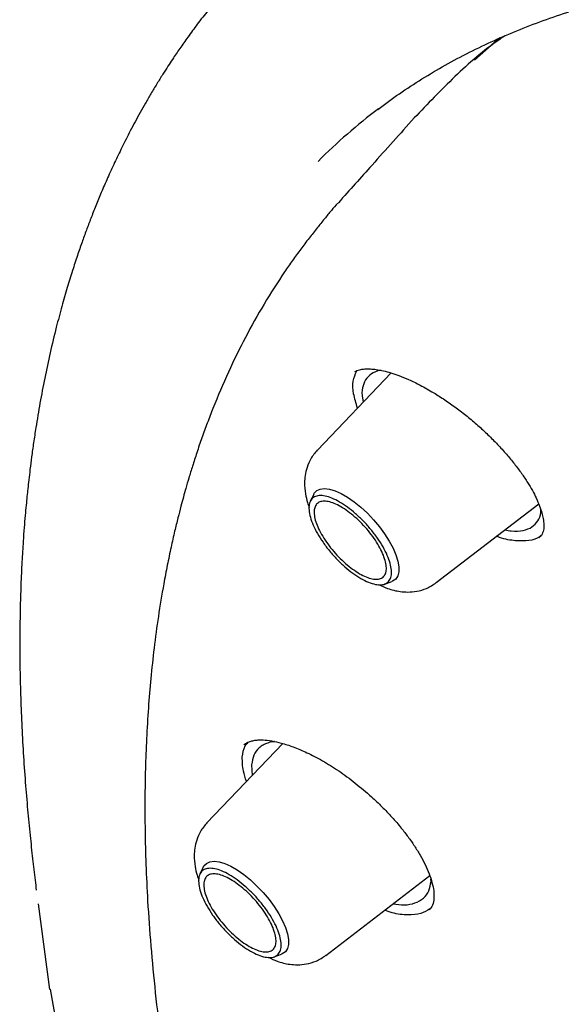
# Model space of a CAD drawing. Header units: millimetres. Extents: x 8 to 1918, y 12 to 2737.
# Tile 32 of 117: x 1578 to 1586, y 1013 to 1027. Entities that reach past the tile are written whole.
import ezdxf

# ---------------------------------------------------------------- set-up
doc = ezdxf.new("R2010")
doc.units = ezdxf.units.MM

msp = doc.modelspace()

# ---------------------------------------------------------------- linework, layer by layer
at = {"color": 7, "linetype": 'Continuous', "lineweight": 30}
for p, q in [((1584.747, 1026.575), (1584.387, 1026.258)), ((1582.459, 1024.235), (1582.45, 1024.225)), ((1583.204, 1021.822), (1582.157, 1020.727)), ((1582.105, 1020.098), (1582.057, 1020.001)), ((1583.844, 1018.847), (1585.296, 1019.963)), ((1585.336, 1019.518), (1585.298, 1019.483)), ((1583.112, 1018.826), (1583.213, 1018.863)), ((1581.667, 1016.564), (1580.591, 1015.44)), ((1581.224, 1016.264), (1581.234, 1016.112)), ((1580.539, 1014.81), (1580.492, 1014.714)), ((1582.279, 1013.559), (1583.751, 1014.69)), ((1583.77, 1014.609), (1583.768, 1014.639)), ((1578.195, 1014.292), (1578.36, 1013.076)), ((1581.546, 1013.539), (1581.648, 1013.576)), ((1578.808, 1010.62), (1578.37, 1013.078))]:
    msp.add_line(p, q, dxfattribs=at)
at = {"color": 7, "linetype": 'Continuous', "lineweight": 30, "flags": 128}
for points in [[(1582.105, 1020.098), (1582.114, 1020.114), (1582.15, 1020.152), (1582.198, 1020.174), (1582.259, 1020.181), (1582.33, 1020.173), (1582.409, 1020.149), (1582.495, 1020.111), (1582.586, 1020.058), (1582.68, 1019.993), (1582.774, 1019.917), (1582.866, 1019.831), (1582.955, 1019.738), (1583.037, 1019.639), (1583.111, 1019.538), (1583.176, 1019.437), (1583.23, 1019.337), (1583.271, 1019.241), (1583.299, 1019.152), (1583.313, 1019.071), (1583.312, 1019.001), (1583.297, 1018.943), (1583.268, 1018.898), (1583.225, 1018.868), (1583.213, 1018.863)], [(1580.539, 1014.81), (1580.549, 1014.827), (1580.584, 1014.864), (1580.633, 1014.887), (1580.694, 1014.894), (1580.764, 1014.886), (1580.844, 1014.862), (1580.93, 1014.823), (1581.021, 1014.771), (1581.114, 1014.706), (1581.209, 1014.629), (1581.301, 1014.543), (1581.389, 1014.45), (1581.472, 1014.352), (1581.546, 1014.251), (1581.611, 1014.149), (1581.665, 1014.049), (1581.706, 1013.954), (1581.734, 1013.865), (1581.747, 1013.784), (1581.747, 1013.714), (1581.732, 1013.656), (1581.703, 1013.611), (1581.66, 1013.581), (1581.648, 1013.576)]]:
    msp.add_lwpolyline(points, dxfattribs=at)
at = {"color": 7, "linetype": 'Continuous', "lineweight": 30}
msp.add_arc((1588.106, 1018.86), 8.417, 127.1336, 134.8844, dxfattribs=at)
for points, knots in [([(1581.858, 1028.269), (1581.729, 1028.154), (1581.467, 1027.921), (1581.109, 1027.554), (1580.827, 1027.237), (1580.613, 1026.975), (1580.459, 1026.776), (1580.325, 1026.595), (1580.226, 1026.454), (1580.154, 1026.348), (1580.098, 1026.266), (1580.035, 1026.169), (1579.961, 1026.054), (1579.88, 1025.923), (1579.797, 1025.786), (1579.718, 1025.649), (1579.62, 1025.474), (1579.507, 1025.264), (1579.387, 1025.026), (1579.28, 1024.804), (1579.184, 1024.594), (1579.095, 1024.389), (1579.016, 1024.197), (1578.946, 1024.019), (1578.881, 1023.846), (1578.817, 1023.671), (1578.751, 1023.48), (1578.681, 1023.266), (1578.607, 1023.026), (1578.53, 1022.759), (1578.448, 1022.451), (1578.367, 1022.111), (1578.29, 1021.752), (1578.222, 1021.398), (1578.171, 1021.092), (1578.132, 1020.837), (1578.105, 1020.639), (1578.082, 1020.463), (1578.065, 1020.312), (1578.05, 1020.184), (1578.038, 1020.065), (1578.026, 1019.939), (1578.012, 1019.792), (1577.998, 1019.621), (1577.982, 1019.403), (1577.966, 1019.132), (1577.951, 1018.81), (1577.937, 1018.321), (1577.934, 1017.671), (1577.959, 1016.853), (1578.001, 1016.168), (1578.046, 1015.639), (1578.081, 1015.276), (1578.116, 1014.942), (1578.145, 1014.682), (1578.165, 1014.53), (1578.171, 1014.482)], [0, 0, 0, 0, 0.038548, 0.077967, 0.117498, 0.139501, 0.159337, 0.177013, 0.192532, 0.199485, 0.206617, 0.215199, 0.225255, 0.236766, 0.248553, 0.259892, 0.270784, 0.292154, 0.31157, 0.329039, 0.346916, 0.363437, 0.378631, 0.392501, 0.405055, 0.418043, 0.432025, 0.447708, 0.465177, 0.48443, 0.505457, 0.530902, 0.555836, 0.580007, 0.603423, 0.617758, 0.631146, 0.642794, 0.652709, 0.660896, 0.667882, 0.676033, 0.685633, 0.696677, 0.709158, 0.727664, 0.748543, 0.770141, 0.819135, 0.867986, 0.916677, 0.938992, 0.959142, 0.977065, 0.992786, 1, 1, 1, 1]), ([(1583.013, 1025.559), (1583.038, 1025.578), (1583.163, 1025.676), (1583.398, 1025.838), (1583.72, 1026.045), (1584.054, 1026.237), (1584.399, 1026.416), (1584.756, 1026.582), (1585.123, 1026.734), (1585.5, 1026.873), (1585.889, 1026.998), (1586.287, 1027.109), (1586.696, 1027.207), (1587.115, 1027.291), (1587.545, 1027.361), (1587.984, 1027.418), (1588.433, 1027.461), (1588.892, 1027.491), (1589.36, 1027.506), (1589.838, 1027.509), (1590.325, 1027.497), (1590.821, 1027.472), (1591.326, 1027.433), (1591.84, 1027.38), (1592.363, 1027.314), (1592.894, 1027.234), (1593.433, 1027.14), (1593.981, 1027.033), (1594.537, 1026.912), (1595.1, 1026.777), (1595.671, 1026.629), (1596.249, 1026.467), (1596.835, 1026.292), (1597.428, 1026.104), (1598.027, 1025.902), (1598.633, 1025.687), (1599.246, 1025.458), (1599.864, 1025.217), (1600.489, 1024.962), (1601.119, 1024.694), (1601.755, 1024.414), (1602.396, 1024.12), (1603.042, 1023.814), (1603.693, 1023.495), (1604.349, 1023.164), (1605.009, 1022.82), (1605.674, 1022.464), (1606.342, 1022.095), (1607.014, 1021.715), (1607.689, 1021.322), (1608.368, 1020.918), (1609.05, 1020.502), (1609.734, 1020.074), (1610.422, 1019.636), (1611.111, 1019.185), (1611.803, 1018.724), (1612.496, 1018.252), (1613.191, 1017.769), (1613.887, 1017.275), (1614.585, 1016.771), (1615.283, 1016.257), (1615.982, 1015.732), (1616.682, 1015.197), (1617.381, 1014.653), (1618.081, 1014.099), (1618.78, 1013.536), (1619.479, 1012.964), (1620.177, 1012.382), (1620.874, 1011.792), (1621.569, 1011.193), (1622.264, 1010.586), (1622.956, 1009.97), (1623.647, 1009.347), (1624.335, 1008.716), (1625.021, 1008.077), (1625.704, 1007.431), (1626.384, 1006.777), (1627.062, 1006.117), (1627.735, 1005.45), (1628.406, 1004.777), (1629.072, 1004.097), (1629.735, 1003.411), (1630.393, 1002.72), (1631.046, 1002.023), (1631.695, 1001.321), (1632.339, 1000.614), (1632.978, 999.901), (1633.612, 999.185), (1634.24, 998.464), (1634.862, 997.738), (1635.478, 997.009), (1636.088, 996.277), (1636.691, 995.541), (1637.288, 994.802), (1637.878, 994.06), (1638.461, 993.315), (1639.037, 992.568), (1639.605, 991.819), (1640.166, 991.069), (1640.719, 990.316), (1641.264, 989.562), (1641.801, 988.808), (1642.329, 988.052), (1642.849, 987.296), (1643.361, 986.539), (1643.863, 985.783), (1644.356, 985.026), (1644.84, 984.271), (1645.315, 983.516), (1645.78, 982.761), (1646.236, 982.008), (1646.681, 981.257), (1647.117, 980.507), (1647.542, 979.76), (1647.957, 979.014), (1648.362, 978.272), (1648.756, 977.532), (1649.14, 976.794), (1649.512, 976.061), (1649.874, 975.33), (1650.225, 974.604), (1650.564, 973.882), (1650.892, 973.164), (1651.209, 972.45), (1651.514, 971.741), (1651.808, 971.037), (1652.09, 970.339), (1652.36, 969.646), (1652.618, 968.958), (1652.864, 968.277), (1653.098, 967.602), (1653.32, 966.933), (1653.53, 966.271), (1653.727, 965.616), (1653.912, 964.968), (1654.085, 964.328), (1654.245, 963.695), (1654.393, 963.07), (1654.529, 962.452), (1654.651, 961.843), (1654.762, 961.243), (1654.859, 960.651), (1654.944, 960.068), (1655.016, 959.494), (1655.076, 958.929), (1655.123, 958.374), (1655.157, 957.828), (1655.178, 957.292), (1655.187, 956.766), (1655.183, 956.251), (1655.167, 955.745), (1655.138, 955.25), (1655.096, 954.766), (1655.042, 954.292), (1654.975, 953.83), (1654.896, 953.378), (1654.804, 952.938), (1654.699, 952.508), (1654.583, 952.091), (1654.453, 951.685), (1654.312, 951.29), (1654.158, 950.907), (1653.992, 950.536), (1653.813, 950.177), (1653.623, 949.83), (1653.42, 949.495), (1653.204, 949.172), (1652.977, 948.862), (1652.737, 948.565), (1652.558, 948.358), (1652.456, 948.253), (1652.442, 948.239)], [0, 0, 0, 0, 0.001511, 0.007569, 0.013624, 0.019674, 0.025718, 0.031755, 0.037785, 0.043807, 0.049821, 0.055828, 0.061828, 0.067821, 0.073807, 0.079788, 0.085765, 0.091736, 0.097705, 0.10367, 0.109632, 0.115592, 0.121551, 0.127508, 0.133465, 0.13942, 0.145375, 0.15133, 0.157285, 0.16324, 0.169196, 0.175151, 0.181107, 0.187063, 0.19302, 0.198978, 0.204936, 0.210894, 0.216853, 0.222813, 0.228774, 0.234735, 0.240696, 0.246658, 0.252621, 0.258585, 0.264549, 0.270513, 0.276478, 0.282444, 0.28841, 0.294376, 0.300343, 0.30631, 0.312278, 0.318246, 0.324214, 0.330183, 0.336152, 0.342122, 0.348091, 0.354061, 0.360032, 0.366002, 0.371973, 0.377944, 0.383915, 0.389887, 0.395858, 0.40183, 0.407802, 0.413774, 0.419746, 0.425719, 0.431691, 0.437664, 0.443637, 0.44961, 0.455583, 0.461556, 0.467529, 0.473502, 0.479475, 0.485448, 0.491422, 0.497395, 0.503368, 0.509341, 0.515315, 0.521288, 0.527261, 0.533234, 0.539207, 0.54518, 0.551153, 0.557126, 0.563099, 0.569072, 0.575045, 0.581017, 0.58699, 0.592962, 0.598934, 0.604906, 0.610878, 0.61685, 0.622821, 0.628792, 0.634763, 0.640734, 0.646705, 0.652675, 0.658645, 0.664615, 0.670584, 0.676554, 0.682522, 0.688491, 0.694459, 0.700427, 0.706394, 0.712361, 0.718327, 0.724293, 0.730259, 0.736224, 0.742189, 0.748153, 0.754116, 0.760079, 0.766041, 0.772003, 0.777964, 0.783925, 0.789884, 0.795844, 0.801802, 0.80776, 0.813717, 0.819674, 0.82563, 0.831586, 0.837541, 0.843496, 0.84945, 0.855404, 0.861358, 0.867312, 0.873267, 0.879221, 0.885177, 0.891133, 0.897091, 0.903051, 0.909012, 0.914976, 0.920944, 0.926915, 0.93289, 0.938871, 0.944857, 0.950849, 0.956848, 0.962854, 0.968868, 0.97489, 0.980919, 0.986956, 0.993, 0.999049, 1, 1, 1, 1]), ([(1584.817, 1026.604), (1584.792, 1026.588), (1584.537, 1026.416), (1584.1, 1026.035), (1583.72, 1025.637), (1583.53, 1025.439)], [0, 0, 0, 0, 0.050791, 0.526306, 1, 1, 1, 1]), ([(1583.53, 1025.439), (1583.331, 1025.216), (1582.973, 1024.815), (1582.615, 1024.415), (1582.456, 1024.237)], [0, 0, 0, 0, 0.556019, 1, 1, 1, 1]), ([(1582.447, 1024.232), (1582.416, 1024.197), (1582.348, 1024.119), (1582.252, 1024.002), (1582.147, 1023.871), (1582.035, 1023.728), (1581.921, 1023.578), (1581.805, 1023.419), (1581.628, 1023.163), (1581.4, 1022.805), (1581.134, 1022.33), (1580.892, 1021.837), (1580.717, 1021.427), (1580.596, 1021.112), (1580.519, 1020.902), (1580.449, 1020.698), (1580.388, 1020.508), (1580.336, 1020.339), (1580.293, 1020.192), (1580.256, 1020.059), (1580.219, 1019.92), (1580.177, 1019.759), (1580.13, 1019.566), (1580.079, 1019.342), (1580.028, 1019.093), (1579.966, 1018.766), (1579.901, 1018.376), (1579.841, 1017.928), (1579.794, 1017.495), (1579.758, 1017.065), (1579.733, 1016.638), (1579.717, 1016.209), (1579.71, 1015.776), (1579.712, 1015.325), (1579.724, 1014.842), (1579.75, 1014.296), (1579.793, 1013.69), (1579.856, 1013.027), (1579.939, 1012.341), (1580.031, 1011.702), (1580.126, 1011.125), (1580.216, 1010.624), (1580.292, 1010.234), (1580.348, 1009.96), (1580.381, 1009.804), (1580.409, 1009.673), (1580.432, 1009.568), (1580.452, 1009.474), (1580.476, 1009.366), (1580.509, 1009.222), (1580.552, 1009.034), (1580.606, 1008.808), (1580.668, 1008.552), (1580.758, 1008.192), (1580.875, 1007.743), (1581.062, 1007.062), (1581.302, 1006.242), (1581.607, 1005.279), (1581.929, 1004.326), (1582.271, 1003.375), (1582.632, 1002.421), (1583.017, 1001.458), (1583.421, 1000.487), (1583.713, 999.832), (1583.858, 999.505)], [0, 0, 0, 0, 0.005834, 0.012937, 0.021323, 0.031003, 0.041775, 0.052625, 0.063417, 0.092798, 0.12175, 0.150516, 0.179329, 0.190663, 0.202006, 0.213067, 0.222944, 0.231716, 0.239186, 0.245365, 0.251917, 0.259995, 0.269414, 0.280303, 0.292612, 0.3051, 0.326502, 0.346747, 0.365832, 0.383954, 0.402722, 0.420672, 0.438231, 0.456707, 0.476197, 0.496703, 0.521697, 0.547112, 0.572963, 0.599143, 0.61801, 0.63606, 0.653288, 0.65969, 0.665223, 0.669817, 0.67347, 0.676299, 0.679651, 0.684872, 0.691401, 0.699238, 0.708364, 0.717887, 0.73629, 0.754265, 0.786875, 0.818339, 0.849223, 0.879563, 0.909679, 0.939834, 0.970026, 1, 1, 1, 1]), ([(1582.727, 1021.324), (1582.706, 1021.393), (1582.661, 1021.534), (1582.656, 1021.714), (1582.695, 1021.805), (1582.715, 1021.85)], [0, 0, 0, 0, 0.321128, 0.659129, 1, 1, 1, 1]), ([(1582.688, 1021.84), (1582.708, 1021.85), (1582.745, 1021.868), (1582.821, 1021.879), (1582.904, 1021.88), (1582.995, 1021.872), (1583.09, 1021.855), (1583.198, 1021.826), (1583.317, 1021.785), (1583.457, 1021.728), (1583.623, 1021.647), (1583.795, 1021.55), (1583.966, 1021.441), (1584.125, 1021.33), (1584.282, 1021.208), (1584.433, 1021.08), (1584.578, 1020.946), (1584.713, 1020.809), (1584.839, 1020.67), (1584.953, 1020.532), (1585.054, 1020.397), (1585.139, 1020.27), (1585.208, 1020.154), (1585.265, 1020.041), (1585.31, 1019.934), (1585.342, 1019.836), (1585.362, 1019.747), (1585.371, 1019.664), (1585.368, 1019.581), (1585.347, 1019.54), (1585.336, 1019.518)], [0, 0, 0, 0, 0.053202, 0.09638, 0.129363, 0.156549, 0.188987, 0.217152, 0.246861, 0.281185, 0.320165, 0.363812, 0.399559, 0.436037, 0.472279, 0.50829, 0.544082, 0.579647, 0.614947, 0.649927, 0.684534, 0.717678, 0.748465, 0.777037, 0.811752, 0.84259, 0.870923, 0.905924, 0.949042, 1, 1, 1, 1]), ([(1583.061, 1021.858), (1583.057, 1021.858), (1583.002, 1021.851), (1582.917, 1021.815), (1582.866, 1021.754), (1582.84, 1021.723)], [0, 0, 0, 0, 0.036933, 0.524555, 1, 1, 1, 1]), ([(1582.84, 1021.723), (1582.824, 1021.687), (1582.791, 1021.613), (1582.785, 1021.503), (1582.806, 1021.428), (1582.81, 1021.411)], [0, 0, 0, 0, 0.42849, 0.874568, 1, 1, 1, 1]), ([(1582.156, 1020.727), (1582.124, 1020.688), (1582.062, 1020.614), (1582.009, 1020.488), (1581.982, 1020.372), (1581.972, 1020.245), (1581.984, 1020.118), (1582.01, 1019.999), (1582.032, 1019.938), (1582.041, 1019.915)], [0, 0, 0, 0, 0.176554, 0.333069, 0.469319, 0.585933, 0.771202, 0.913098, 1, 1, 1, 1]), ([(1585.283, 1019.722), (1585.303, 1019.758), (1585.329, 1019.804), (1585.326, 1019.87), (1585.325, 1019.883)], [0, 0, 0, 0, 0.793905, 1, 1, 1, 1]), ([(1584.819, 1019.596), (1584.849, 1019.59), (1584.948, 1019.57), (1585.078, 1019.583), (1585.208, 1019.629), (1585.258, 1019.691), (1585.283, 1019.722)], [0, 0, 0, 0, 0.133711, 0.432916, 0.721669, 1, 1, 1, 1]), ([(1585.33, 1019.519), (1585.323, 1019.511), (1585.283, 1019.469), (1585.162, 1019.438), (1584.971, 1019.436), (1584.811, 1019.461), (1584.713, 1019.499), (1584.699, 1019.504)], [0, 0, 0, 0, 0.070175, 0.363911, 0.657568, 0.953206, 1, 1, 1, 1]), ([(1583.025, 1018.819), (1583.068, 1018.8), (1583.166, 1018.754), (1583.307, 1018.721), (1583.447, 1018.711), (1583.573, 1018.722), (1583.713, 1018.761), (1583.799, 1018.817), (1583.844, 1018.847)], [0, 0, 0, 0, 0.159975, 0.373393, 0.49828, 0.643976, 0.811296, 1, 1, 1, 1]), ([(1581.093, 1016.371), (1581.101, 1016.429), (1581.112, 1016.514), (1581.161, 1016.567), (1581.176, 1016.583)], [0, 0, 0, 0, 0.692404, 1, 1, 1, 1]), ([(1581.113, 1016.545), (1581.129, 1016.557), (1581.158, 1016.579), (1581.212, 1016.599), (1581.269, 1016.611), (1581.326, 1016.616), (1581.406, 1016.615), (1581.507, 1016.604), (1581.65, 1016.573), (1581.818, 1016.518), (1582.013, 1016.436), (1582.23, 1016.323), (1582.462, 1016.179), (1582.697, 1016.006), (1582.902, 1015.832), (1583.075, 1015.668), (1583.217, 1015.519), (1583.341, 1015.375), (1583.447, 1015.238), (1583.537, 1015.11), (1583.618, 1014.978), (1583.688, 1014.846), (1583.745, 1014.715), (1583.786, 1014.588), (1583.812, 1014.469), (1583.811, 1014.4), (1583.811, 1014.365)], [0, 0, 0, 0, 0.041297, 0.076462, 0.105451, 0.137113, 0.157489, 0.19785, 0.240318, 0.286508, 0.336917, 0.391365, 0.447881, 0.505825, 0.565188, 0.605497, 0.646288, 0.688558, 0.722029, 0.757086, 0.793797, 0.832125, 0.871999, 0.91333, 0.95602, 1, 1, 1, 1]), ([(1581.551, 1016.592), (1581.544, 1016.591), (1581.509, 1016.589), (1581.454, 1016.573), (1581.387, 1016.545), (1581.314, 1016.493), (1581.248, 1016.407), (1581.232, 1016.311), (1581.224, 1016.264)], [0, 0, 0, 0, 0.032617, 0.176228, 0.318022, 0.458023, 0.732438, 1, 1, 1, 1]), ([(1581.152, 1016.027), (1581.135, 1016.077), (1581.092, 1016.205), (1581.093, 1016.308), (1581.093, 1016.371)], [0, 0, 0, 0, 0.394574, 1, 1, 1, 1]), ([(1580.591, 1015.44), (1580.558, 1015.4), (1580.497, 1015.326), (1580.444, 1015.201), (1580.417, 1015.085), (1580.407, 1014.958), (1580.418, 1014.831), (1580.445, 1014.711), (1580.467, 1014.651), (1580.476, 1014.627)], [0, 0, 0, 0, 0.176554, 0.333069, 0.469319, 0.585933, 0.771202, 0.913098, 1, 1, 1, 1]), ([(1583.228, 1014.289), (1583.284, 1014.282), (1583.402, 1014.268), (1583.548, 1014.297), (1583.667, 1014.363), (1583.746, 1014.467), (1583.762, 1014.562), (1583.77, 1014.609)], [0, 0, 0, 0, 0.179444, 0.381131, 0.592456, 0.798737, 1, 1, 1, 1]), ([(1583.811, 1014.365), (1583.807, 1014.333), (1583.798, 1014.268), (1583.762, 1014.226), (1583.744, 1014.205)], [0, 0, 0, 0, 0.504425, 1, 1, 1, 1]), ([(1583.753, 1014.219), (1583.713, 1014.195), (1583.629, 1014.143), (1583.443, 1014.128), (1583.266, 1014.145), (1583.146, 1014.186), (1583.11, 1014.198)], [0, 0, 0, 0, 0.270718, 0.571346, 0.872118, 1, 1, 1, 1]), ([(1581.46, 1013.532), (1581.502, 1013.512), (1581.601, 1013.466), (1581.741, 1013.433), (1581.881, 1013.423), (1582.008, 1013.435), (1582.148, 1013.474), (1582.234, 1013.53), (1582.279, 1013.56)], [0, 0, 0, 0, 0.159975, 0.373393, 0.49828, 0.643976, 0.811296, 1, 1, 1, 1])]:
    msp.add_open_spline(points, degree=3, knots=knots, dxfattribs=at)
for points in [[(1583.189, 1019.122), (1583.197, 1019.088), (1583.212, 1019.019), (1583.207, 1018.936), (1583.181, 1018.872), (1583.134, 1018.831), (1583.066, 1018.812), (1582.982, 1018.819), (1582.884, 1018.849), (1582.776, 1018.903), (1582.662, 1018.978), (1582.546, 1019.07), (1582.434, 1019.178), (1582.328, 1019.295), (1582.235, 1019.419), (1582.156, 1019.544), (1582.095, 1019.665), (1582.054, 1019.777), (1582.035, 1019.878), (1582.039, 1019.961), (1582.066, 1020.025), (1582.113, 1020.067), (1582.181, 1020.085), (1582.265, 1020.079), (1582.363, 1020.048), (1582.471, 1019.994), (1582.585, 1019.92), (1582.701, 1019.827), (1582.813, 1019.72), (1582.918, 1019.602), (1583.012, 1019.479), (1583.091, 1019.354), (1583.153, 1019.232), (1583.177, 1019.159), (1583.189, 1019.122)], [(1583.118, 1019.163), (1583.125, 1019.133), (1583.139, 1019.073), (1583.134, 1019), (1583.112, 1018.944), (1583.07, 1018.908), (1583.011, 1018.892), (1582.937, 1018.898), (1582.851, 1018.924), (1582.757, 1018.971), (1582.657, 1019.037), (1582.556, 1019.118), (1582.457, 1019.212), (1582.365, 1019.314), (1582.283, 1019.423), (1582.214, 1019.532), (1582.161, 1019.638), (1582.125, 1019.736), (1582.109, 1019.824), (1582.112, 1019.897), (1582.135, 1019.953), (1582.177, 1019.99), (1582.236, 1020.006), (1582.31, 1020), (1582.396, 1019.973), (1582.49, 1019.926), (1582.59, 1019.861), (1582.691, 1019.78), (1582.79, 1019.686), (1582.882, 1019.583), (1582.964, 1019.475), (1583.033, 1019.366), (1583.087, 1019.259), (1583.108, 1019.195), (1583.118, 1019.163)], [(1581.624, 1013.835), (1581.632, 1013.801), (1581.647, 1013.732), (1581.642, 1013.649), (1581.616, 1013.585), (1581.568, 1013.543), (1581.501, 1013.525), (1581.417, 1013.531), (1581.318, 1013.562), (1581.21, 1013.616), (1581.096, 1013.69), (1580.981, 1013.783), (1580.868, 1013.89), (1580.763, 1014.008), (1580.669, 1014.131), (1580.59, 1014.256), (1580.529, 1014.377), (1580.489, 1014.49), (1580.47, 1014.59), (1580.474, 1014.674), (1580.5, 1014.738), (1580.548, 1014.78), (1580.615, 1014.798), (1580.7, 1014.791), (1580.798, 1014.761), (1580.906, 1014.707), (1581.02, 1014.632), (1581.136, 1014.54), (1581.248, 1014.432), (1581.353, 1014.315), (1581.447, 1014.191), (1581.526, 1014.067), (1581.588, 1013.945), (1581.612, 1013.871), (1581.624, 1013.835)], [(1581.553, 1013.876), (1581.56, 1013.846), (1581.574, 1013.786), (1581.569, 1013.713), (1581.546, 1013.657), (1581.505, 1013.62), (1581.446, 1013.605), (1581.372, 1013.61), (1581.286, 1013.637), (1581.191, 1013.684), (1581.092, 1013.749), (1580.991, 1013.83), (1580.892, 1013.924), (1580.8, 1014.027), (1580.718, 1014.135), (1580.649, 1014.244), (1580.596, 1014.35), (1580.56, 1014.449), (1580.544, 1014.537), (1580.547, 1014.61), (1580.57, 1014.666), (1580.612, 1014.702), (1580.671, 1014.718), (1580.745, 1014.713), (1580.83, 1014.686), (1580.925, 1014.639), (1581.025, 1014.574), (1581.126, 1014.492), (1581.224, 1014.399), (1581.316, 1014.296), (1581.399, 1014.187), (1581.467, 1014.079), (1581.522, 1013.972), (1581.543, 1013.908), (1581.553, 1013.876)]]:
    msp.add_open_spline(points, degree=3, dxfattribs=at)

doc.saveas('drawing.dxf')
